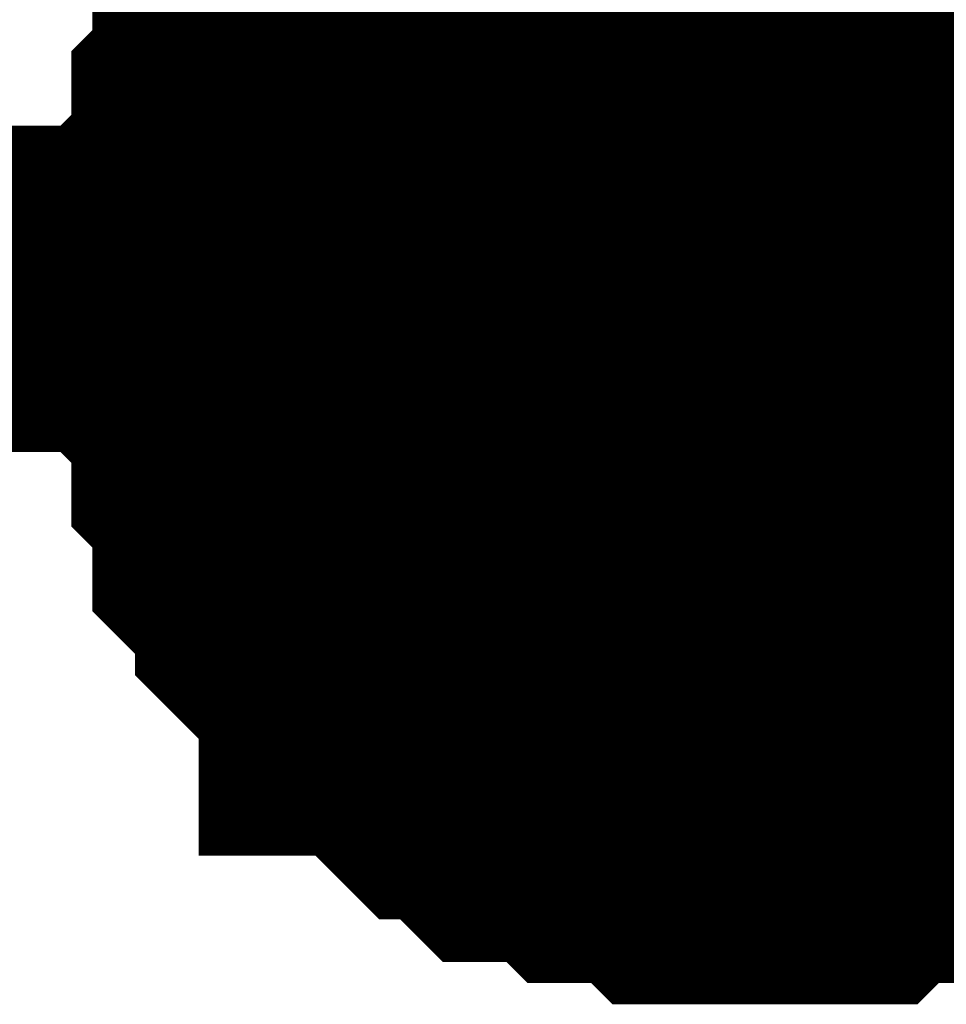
# Model space of a CAD drawing. Header units: inches. Extents: x 0 to 292, y 0 to 193.
# Tile 125 of 256: x 89.35 to 90.201, y 128.881 to 129.785. Entities that reach past the tile are written whole.
import ezdxf

# ---------------------------------------------------------------- set-up
doc = ezdxf.new("R2010")
doc.units = ezdxf.units.IN
doc.layers.add('Sheet', color=255, linetype='Continuous')

msp = doc.modelspace()

# ---------------------------------------------------------------- linework, layer by layer
at = {"layer": 'Sheet'}
for points in [[(39.16229, 149.51634, 0.29972, 0.29972, 0), (47.287, 149.51634, 0.29972, 0.29972, 0), (47.287, 129.53795, 0.29972, 0.29972, 0), (53.89198, 129.53795, 0.29972, 0.29972, 0), (74.4668, 129.53795, 0.29972, 0.29972, 0), (90.03429, 129.53795, 0.29972, 0.29972, 0), (138.95792, 129.53795, 0.29972, 0.29972, 0), (164.34522, 129.53795, 0.29972, 0.29972, 0), (184.90055, 129.53795, 0.29972, 0.29972, 0), (201.65655, 129.53795, 0.29972, 0.29972, 0), (223.24452, 129.53795, 0.29972, 0.29972, 0), (248.2811, 129.53795, 0.29972, 0.29972, 0), (264.88124, 129.53795, 0.29972, 0.29972, 0), (264.88124, 138.52335, 0.29972, 0.29972, 0)], [(90.03429, 135.36579, 0.29972, 0.29972, 0), (90.03429, 129.53795, 0.29972, 0.29972, 0)], [(89.52771, 129.53795, 0.29972, 0.29972, 0), (89.52771, 129.55744, 0.29972, 0.29972, 0), (89.52771, 129.59642, 0.29972, 0.29972, 0), (89.52771, 129.61591, 0.29972, 0.29972, 0), (89.5472, 129.6354, 0.29972, 0.29972, 0), (89.5472, 129.65489, 0.29972, 0.29972, 0), (89.5472, 129.69388, 0.29972, 0.29972, 0), (89.56668, 129.71337, 0.29972, 0.29972, 0), (89.56668, 129.73286, 0.29972, 0.29972, 0), (89.56668, 129.75235, 0.29972, 0.29972, 0), (89.58617, 129.77184, 0.29972, 0.29972, 0), (89.60565, 129.79133, 0.29972, 0.29972, 0), (89.60565, 129.81082, 0.29972, 0.29972, 0), (89.62513, 129.83032, 0.29972, 0.29972, 0), (89.64462, 129.84981, 0.29972, 0.29972, 0), (89.6641, 129.8693, 0.29972, 0.29972, 0), (89.6641, 129.88879, 0.29972, 0.29972, 0), (89.68358, 129.90828, 0.29972, 0.29972, 0), (89.70307, 129.92777, 0.29972, 0.29972, 0), (89.72255, 129.94726, 0.29972, 0.29972, 0)], [(89.52771, 129.53795, 0.29972, 0.29972, 0), (89.52771, 129.55744, 0.29972, 0.29972, 0), (89.52771, 129.59642, 0.29972, 0.29972, 0), (89.52771, 129.61591, 0.29972, 0.29972, 0), (89.5472, 129.6354, 0.29972, 0.29972, 0), (89.5472, 129.65489, 0.29972, 0.29972, 0), (89.5472, 129.69388, 0.29972, 0.29972, 0), (89.56668, 129.71337, 0.29972, 0.29972, 0), (89.56668, 129.73286, 0.29972, 0.29972, 0), (89.56668, 129.75235, 0.29972, 0.29972, 0), (89.58617, 129.77184, 0.29972, 0.29972, 0), (89.60565, 129.79133, 0.29972, 0.29972, 0), (89.60565, 129.81082, 0.29972, 0.29972, 0), (89.62513, 129.83032, 0.29972, 0.29972, 0), (89.64462, 129.84981, 0.29972, 0.29972, 0), (89.6641, 129.8693, 0.29972, 0.29972, 0), (89.6641, 129.88879, 0.29972, 0.29972, 0), (89.68358, 129.90828, 0.29972, 0.29972, 0), (89.70307, 129.92777, 0.29972, 0.29972, 0), (89.72255, 129.94726, 0.29972, 0.29972, 0)], [(89.52771, 129.53795, 0.29972, 0.29972, 0), (89.52771, 129.55744, 0.29972, 0.29972, 0), (89.52771, 129.59642, 0.29972, 0.29972, 0), (89.52771, 129.61591, 0.29972, 0.29972, 0), (89.5472, 129.6354, 0.29972, 0.29972, 0), (89.5472, 129.65489, 0.29972, 0.29972, 0), (89.5472, 129.69388, 0.29972, 0.29972, 0), (89.56668, 129.71337, 0.29972, 0.29972, 0), (89.56668, 129.73286, 0.29972, 0.29972, 0), (89.56668, 129.75235, 0.29972, 0.29972, 0), (89.58617, 129.77184, 0.29972, 0.29972, 0), (89.60565, 129.79133, 0.29972, 0.29972, 0), (89.60565, 129.81082, 0.29972, 0.29972, 0), (89.62513, 129.83032, 0.29972, 0.29972, 0), (89.64462, 129.84981, 0.29972, 0.29972, 0), (89.6641, 129.8693, 0.29972, 0.29972, 0), (89.6641, 129.88879, 0.29972, 0.29972, 0), (89.68358, 129.90828, 0.29972, 0.29972, 0), (89.70307, 129.92777, 0.29972, 0.29972, 0), (89.72255, 129.94726, 0.29972, 0.29972, 0)], [(89.52771, 129.53795, 0.29972, 0.29972, 0), (89.52771, 129.55744, 0.29972, 0.29972, 0), (89.52771, 129.59642, 0.29972, 0.29972, 0), (89.52771, 129.61591, 0.29972, 0.29972, 0), (89.5472, 129.6354, 0.29972, 0.29972, 0), (89.5472, 129.65489, 0.29972, 0.29972, 0), (89.5472, 129.69388, 0.29972, 0.29972, 0), (89.56668, 129.71337, 0.29972, 0.29972, 0), (89.56668, 129.73286, 0.29972, 0.29972, 0), (89.56668, 129.75235, 0.29972, 0.29972, 0), (89.58617, 129.77184, 0.29972, 0.29972, 0), (89.60565, 129.79133, 0.29972, 0.29972, 0), (89.60565, 129.81082, 0.29972, 0.29972, 0), (89.62513, 129.83032, 0.29972, 0.29972, 0), (89.64462, 129.84981, 0.29972, 0.29972, 0), (89.6641, 129.8693, 0.29972, 0.29972, 0), (89.6641, 129.88879, 0.29972, 0.29972, 0), (89.68358, 129.90828, 0.29972, 0.29972, 0), (89.70307, 129.92777, 0.29972, 0.29972, 0), (89.72255, 129.94726, 0.29972, 0.29972, 0)], [(90.32655, 129.94726, 0.29972, 0.29972, 0), (90.34603, 129.92777, 0.29972, 0.29972, 0), (90.36551, 129.90828, 0.29972, 0.29972, 0), (90.385, 129.88879, 0.29972, 0.29972, 0), (90.40448, 129.8693, 0.29972, 0.29972, 0), (90.42397, 129.84981, 0.29972, 0.29972, 0), (90.44345, 129.83032, 0.29972, 0.29972, 0), (90.44345, 129.81082, 0.29972, 0.29972, 0), (90.46293, 129.79133, 0.29972, 0.29972, 0), (90.48242, 129.77184, 0.29972, 0.29972, 0), (90.48242, 129.75235, 0.29972, 0.29972, 0), (90.5019, 129.73286, 0.29972, 0.29972, 0), (90.5019, 129.71337, 0.29972, 0.29972, 0), (90.52138, 129.69388, 0.29972, 0.29972, 0), (90.52138, 129.65489, 0.29972, 0.29972, 0), (90.52138, 129.6354, 0.29972, 0.29972, 0), (90.54087, 129.61591, 0.29972, 0.29972, 0), (90.54087, 129.59642, 0.29972, 0.29972, 0), (90.54087, 129.55744, 0.29972, 0.29972, 0), (90.54087, 129.53795, 0.29972, 0.29972, 0)], [(90.32655, 129.94726, 0.29972, 0.29972, 0), (90.34603, 129.92777, 0.29972, 0.29972, 0), (90.36551, 129.90828, 0.29972, 0.29972, 0), (90.385, 129.88879, 0.29972, 0.29972, 0), (90.40448, 129.8693, 0.29972, 0.29972, 0), (90.42397, 129.84981, 0.29972, 0.29972, 0), (90.44345, 129.83032, 0.29972, 0.29972, 0), (90.44345, 129.81082, 0.29972, 0.29972, 0), (90.46293, 129.79133, 0.29972, 0.29972, 0), (90.48242, 129.77184, 0.29972, 0.29972, 0), (90.48242, 129.75235, 0.29972, 0.29972, 0), (90.5019, 129.73286, 0.29972, 0.29972, 0), (90.5019, 129.71337, 0.29972, 0.29972, 0), (90.52138, 129.69388, 0.29972, 0.29972, 0), (90.52138, 129.65489, 0.29972, 0.29972, 0), (90.52138, 129.6354, 0.29972, 0.29972, 0), (90.54087, 129.61591, 0.29972, 0.29972, 0), (90.54087, 129.59642, 0.29972, 0.29972, 0), (90.54087, 129.55744, 0.29972, 0.29972, 0), (90.54087, 129.53795, 0.29972, 0.29972, 0)], [(90.32655, 129.94726, 0.29972, 0.29972, 0), (90.34603, 129.92777, 0.29972, 0.29972, 0), (90.36551, 129.90828, 0.29972, 0.29972, 0), (90.385, 129.88879, 0.29972, 0.29972, 0), (90.40448, 129.8693, 0.29972, 0.29972, 0), (90.42397, 129.84981, 0.29972, 0.29972, 0), (90.44345, 129.83032, 0.29972, 0.29972, 0), (90.44345, 129.81082, 0.29972, 0.29972, 0), (90.46293, 129.79133, 0.29972, 0.29972, 0), (90.48242, 129.77184, 0.29972, 0.29972, 0), (90.48242, 129.75235, 0.29972, 0.29972, 0), (90.5019, 129.73286, 0.29972, 0.29972, 0), (90.5019, 129.71337, 0.29972, 0.29972, 0), (90.52138, 129.69388, 0.29972, 0.29972, 0), (90.52138, 129.65489, 0.29972, 0.29972, 0), (90.52138, 129.6354, 0.29972, 0.29972, 0), (90.54087, 129.61591, 0.29972, 0.29972, 0), (90.54087, 129.59642, 0.29972, 0.29972, 0), (90.54087, 129.55744, 0.29972, 0.29972, 0), (90.54087, 129.53795, 0.29972, 0.29972, 0)], [(90.32655, 129.94726, 0.29972, 0.29972, 0), (90.34603, 129.92777, 0.29972, 0.29972, 0), (90.36551, 129.90828, 0.29972, 0.29972, 0), (90.385, 129.88879, 0.29972, 0.29972, 0), (90.40448, 129.8693, 0.29972, 0.29972, 0), (90.42397, 129.84981, 0.29972, 0.29972, 0), (90.44345, 129.83032, 0.29972, 0.29972, 0), (90.44345, 129.81082, 0.29972, 0.29972, 0), (90.46293, 129.79133, 0.29972, 0.29972, 0), (90.48242, 129.77184, 0.29972, 0.29972, 0), (90.48242, 129.75235, 0.29972, 0.29972, 0), (90.5019, 129.73286, 0.29972, 0.29972, 0), (90.5019, 129.71337, 0.29972, 0.29972, 0), (90.52138, 129.69388, 0.29972, 0.29972, 0), (90.52138, 129.65489, 0.29972, 0.29972, 0), (90.52138, 129.6354, 0.29972, 0.29972, 0), (90.54087, 129.61591, 0.29972, 0.29972, 0), (90.54087, 129.59642, 0.29972, 0.29972, 0), (90.54087, 129.55744, 0.29972, 0.29972, 0), (90.54087, 129.53795, 0.29972, 0.29972, 0)], [(89.52771, 129.53795, 0.09906, 0.09906, 0), (89.52771, 129.55744, 0.09906, 0.09906, 0), (89.52771, 129.59642, 0.09906, 0.09906, 0), (89.52771, 129.61591, 0.09906, 0.09906, 0), (89.5472, 129.6354, 0.09906, 0.09906, 0), (89.5472, 129.65489, 0.09906, 0.09906, 0), (89.5472, 129.69388, 0.09906, 0.09906, 0), (89.56668, 129.71337, 0.09906, 0.09906, 0), (89.56668, 129.73286, 0.09906, 0.09906, 0), (89.56668, 129.75235, 0.09906, 0.09906, 0), (89.58617, 129.77184, 0.09906, 0.09906, 0), (89.60565, 129.79133, 0.09906, 0.09906, 0), (89.60565, 129.81082, 0.09906, 0.09906, 0), (89.62513, 129.83032, 0.09906, 0.09906, 0), (89.64462, 129.84981, 0.09906, 0.09906, 0)], [(89.52771, 129.53795, 0.09906, 0.09906, 0), (89.52771, 129.55744, 0.09906, 0.09906, 0), (89.52771, 129.59642, 0.09906, 0.09906, 0), (89.52771, 129.61591, 0.09906, 0.09906, 0), (89.5472, 129.6354, 0.09906, 0.09906, 0), (89.5472, 129.65489, 0.09906, 0.09906, 0), (89.5472, 129.69388, 0.09906, 0.09906, 0), (89.56668, 129.71337, 0.09906, 0.09906, 0), (89.56668, 129.73286, 0.09906, 0.09906, 0), (89.56668, 129.75235, 0.09906, 0.09906, 0), (89.58617, 129.77184, 0.09906, 0.09906, 0), (89.60565, 129.79133, 0.09906, 0.09906, 0), (89.60565, 129.81082, 0.09906, 0.09906, 0), (89.62513, 129.83032, 0.09906, 0.09906, 0), (89.64462, 129.84981, 0.09906, 0.09906, 0)], [(89.52771, 129.53795, 0.09906, 0.09906, 0), (89.52771, 129.55744, 0.09906, 0.09906, 0), (89.52771, 129.59642, 0.09906, 0.09906, 0), (89.52771, 129.61591, 0.09906, 0.09906, 0), (89.5472, 129.6354, 0.09906, 0.09906, 0), (89.5472, 129.65489, 0.09906, 0.09906, 0), (89.5472, 129.69388, 0.09906, 0.09906, 0), (89.56668, 129.71337, 0.09906, 0.09906, 0), (89.56668, 129.73286, 0.09906, 0.09906, 0), (89.56668, 129.75235, 0.09906, 0.09906, 0), (89.58617, 129.77184, 0.09906, 0.09906, 0), (89.60565, 129.79133, 0.09906, 0.09906, 0), (89.60565, 129.81082, 0.09906, 0.09906, 0), (89.62513, 129.83032, 0.09906, 0.09906, 0), (89.64462, 129.84981, 0.09906, 0.09906, 0)], [(89.52771, 129.53795, 0.09906, 0.09906, 0), (89.52771, 129.55744, 0.09906, 0.09906, 0), (89.52771, 129.59642, 0.09906, 0.09906, 0), (89.52771, 129.61591, 0.09906, 0.09906, 0), (89.5472, 129.6354, 0.09906, 0.09906, 0), (89.5472, 129.65489, 0.09906, 0.09906, 0), (89.5472, 129.69388, 0.09906, 0.09906, 0), (89.56668, 129.71337, 0.09906, 0.09906, 0), (89.56668, 129.73286, 0.09906, 0.09906, 0), (89.56668, 129.75235, 0.09906, 0.09906, 0), (89.58617, 129.77184, 0.09906, 0.09906, 0), (89.60565, 129.79133, 0.09906, 0.09906, 0), (89.60565, 129.81082, 0.09906, 0.09906, 0), (89.62513, 129.83032, 0.09906, 0.09906, 0), (89.64462, 129.84981, 0.09906, 0.09906, 0)], [(90.03429, 129.03118, 0.29972, 0.29972, 0), (90.01481, 129.03118, 0.29972, 0.29972, 0), (89.97584, 129.03118, 0.29972, 0.29972, 0), (89.95636, 129.03118, 0.29972, 0.29972, 0), (89.93687, 129.05067, 0.29972, 0.29972, 0), (89.89791, 129.05067, 0.29972, 0.29972, 0), (89.87842, 129.05067, 0.29972, 0.29972, 0), (89.85894, 129.07016, 0.29972, 0.29972, 0), (89.83945, 129.07016, 0.29972, 0.29972, 0), (89.80049, 129.07016, 0.29972, 0.29972, 0), (89.781, 129.08965, 0.29972, 0.29972, 0), (89.76152, 129.10914, 0.29972, 0.29972, 0), (89.74204, 129.10914, 0.29972, 0.29972, 0), (89.72255, 129.12863, 0.29972, 0.29972, 0), (89.70307, 129.14813, 0.29972, 0.29972, 0), (89.68358, 129.16762, 0.29972, 0.29972, 0), (89.6641, 129.16762, 0.29972, 0.29972, 0), (89.6641, 129.18711, 0.29972, 0.29972, 0), (89.64462, 129.2066, 0.29972, 0.29972, 0), (89.62513, 129.22609, 0.29972, 0.29972, 0), (89.60565, 129.24558, 0.29972, 0.29972, 0), (89.60565, 129.26507, 0.29972, 0.29972, 0), (89.58617, 129.28456, 0.29972, 0.29972, 0), (89.56668, 129.30405, 0.29972, 0.29972, 0), (89.56668, 129.34304, 0.29972, 0.29972, 0), (89.56668, 129.36253, 0.29972, 0.29972, 0), (89.5472, 129.38202, 0.29972, 0.29972, 0), (89.5472, 129.40151, 0.29972, 0.29972, 0), (89.5472, 129.44049, 0.29972, 0.29972, 0), (89.52771, 129.45998, 0.29972, 0.29972, 0), (89.52771, 129.47947, 0.29972, 0.29972, 0), (89.52771, 129.51846, 0.29972, 0.29972, 0), (89.52771, 129.53795, 0.29972, 0.29972, 0)], [(89.52771, 129.53795, 0.29972, 0.29972, 0), (89.52771, 129.53795, 0.29972, 0.29972, 0)], [(90.03429, 129.03118, 0.29972, 0.29972, 0), (90.01481, 129.03118, 0.29972, 0.29972, 0), (89.97584, 129.03118, 0.29972, 0.29972, 0), (89.95636, 129.03118, 0.29972, 0.29972, 0), (89.93687, 129.05067, 0.29972, 0.29972, 0), (89.89791, 129.05067, 0.29972, 0.29972, 0), (89.87842, 129.05067, 0.29972, 0.29972, 0), (89.85894, 129.07016, 0.29972, 0.29972, 0), (89.83945, 129.07016, 0.29972, 0.29972, 0), (89.80049, 129.07016, 0.29972, 0.29972, 0), (89.781, 129.08965, 0.29972, 0.29972, 0), (89.76152, 129.10914, 0.29972, 0.29972, 0), (89.74204, 129.10914, 0.29972, 0.29972, 0), (89.72255, 129.12863, 0.29972, 0.29972, 0), (89.70307, 129.14813, 0.29972, 0.29972, 0), (89.68358, 129.16762, 0.29972, 0.29972, 0), (89.6641, 129.16762, 0.29972, 0.29972, 0), (89.6641, 129.18711, 0.29972, 0.29972, 0), (89.64462, 129.2066, 0.29972, 0.29972, 0), (89.62513, 129.22609, 0.29972, 0.29972, 0), (89.60565, 129.24558, 0.29972, 0.29972, 0), (89.60565, 129.26507, 0.29972, 0.29972, 0), (89.58617, 129.28456, 0.29972, 0.29972, 0), (89.56668, 129.30405, 0.29972, 0.29972, 0), (89.56668, 129.34304, 0.29972, 0.29972, 0), (89.56668, 129.36253, 0.29972, 0.29972, 0), (89.5472, 129.38202, 0.29972, 0.29972, 0), (89.5472, 129.40151, 0.29972, 0.29972, 0), (89.5472, 129.44049, 0.29972, 0.29972, 0), (89.52771, 129.45998, 0.29972, 0.29972, 0), (89.52771, 129.47947, 0.29972, 0.29972, 0), (89.52771, 129.51846, 0.29972, 0.29972, 0), (89.52771, 129.53795, 0.29972, 0.29972, 0)], [(89.52771, 129.53795, 0.29972, 0.29972, 0), (89.52771, 129.53795, 0.29972, 0.29972, 0)], [(90.03429, 129.03118, 0.29972, 0.29972, 0), (90.01481, 129.03118, 0.29972, 0.29972, 0), (89.97584, 129.03118, 0.29972, 0.29972, 0), (89.95636, 129.03118, 0.29972, 0.29972, 0), (89.93687, 129.05067, 0.29972, 0.29972, 0), (89.89791, 129.05067, 0.29972, 0.29972, 0), (89.87842, 129.05067, 0.29972, 0.29972, 0), (89.85894, 129.07016, 0.29972, 0.29972, 0), (89.83945, 129.07016, 0.29972, 0.29972, 0), (89.80049, 129.07016, 0.29972, 0.29972, 0), (89.781, 129.08965, 0.29972, 0.29972, 0), (89.76152, 129.10914, 0.29972, 0.29972, 0), (89.74204, 129.10914, 0.29972, 0.29972, 0), (89.72255, 129.12863, 0.29972, 0.29972, 0), (89.70307, 129.14813, 0.29972, 0.29972, 0), (89.68358, 129.16762, 0.29972, 0.29972, 0), (89.6641, 129.16762, 0.29972, 0.29972, 0), (89.6641, 129.18711, 0.29972, 0.29972, 0), (89.64462, 129.2066, 0.29972, 0.29972, 0), (89.62513, 129.22609, 0.29972, 0.29972, 0), (89.60565, 129.24558, 0.29972, 0.29972, 0), (89.60565, 129.26507, 0.29972, 0.29972, 0), (89.58617, 129.28456, 0.29972, 0.29972, 0), (89.56668, 129.30405, 0.29972, 0.29972, 0), (89.56668, 129.34304, 0.29972, 0.29972, 0), (89.56668, 129.36253, 0.29972, 0.29972, 0), (89.5472, 129.38202, 0.29972, 0.29972, 0), (89.5472, 129.40151, 0.29972, 0.29972, 0), (89.5472, 129.44049, 0.29972, 0.29972, 0), (89.52771, 129.45998, 0.29972, 0.29972, 0), (89.52771, 129.47947, 0.29972, 0.29972, 0), (89.52771, 129.51846, 0.29972, 0.29972, 0), (89.52771, 129.53795, 0.29972, 0.29972, 0)], [(89.52771, 129.53795, 0.29972, 0.29972, 0), (89.52771, 129.53795, 0.29972, 0.29972, 0)], [(90.03429, 129.03118, 0.29972, 0.29972, 0), (90.01481, 129.03118, 0.29972, 0.29972, 0), (89.97584, 129.03118, 0.29972, 0.29972, 0), (89.95636, 129.03118, 0.29972, 0.29972, 0), (89.93687, 129.05067, 0.29972, 0.29972, 0), (89.89791, 129.05067, 0.29972, 0.29972, 0), (89.87842, 129.05067, 0.29972, 0.29972, 0), (89.85894, 129.07016, 0.29972, 0.29972, 0), (89.83945, 129.07016, 0.29972, 0.29972, 0), (89.80049, 129.07016, 0.29972, 0.29972, 0), (89.781, 129.08965, 0.29972, 0.29972, 0), (89.76152, 129.10914, 0.29972, 0.29972, 0), (89.74204, 129.10914, 0.29972, 0.29972, 0), (89.72255, 129.12863, 0.29972, 0.29972, 0), (89.70307, 129.14813, 0.29972, 0.29972, 0), (89.68358, 129.16762, 0.29972, 0.29972, 0), (89.6641, 129.16762, 0.29972, 0.29972, 0), (89.6641, 129.18711, 0.29972, 0.29972, 0), (89.64462, 129.2066, 0.29972, 0.29972, 0), (89.62513, 129.22609, 0.29972, 0.29972, 0), (89.60565, 129.24558, 0.29972, 0.29972, 0), (89.60565, 129.26507, 0.29972, 0.29972, 0), (89.58617, 129.28456, 0.29972, 0.29972, 0), (89.56668, 129.30405, 0.29972, 0.29972, 0), (89.56668, 129.34304, 0.29972, 0.29972, 0), (89.56668, 129.36253, 0.29972, 0.29972, 0), (89.5472, 129.38202, 0.29972, 0.29972, 0), (89.5472, 129.40151, 0.29972, 0.29972, 0), (89.5472, 129.44049, 0.29972, 0.29972, 0), (89.52771, 129.45998, 0.29972, 0.29972, 0), (89.52771, 129.47947, 0.29972, 0.29972, 0), (89.52771, 129.51846, 0.29972, 0.29972, 0), (89.52771, 129.53795, 0.29972, 0.29972, 0)], [(89.52771, 129.53795, 0.29972, 0.29972, 0), (89.52771, 129.53795, 0.29972, 0.29972, 0)], [(90.03429, 129.03118, 0.09906, 0.09906, 0), (90.01481, 129.03118, 0.09906, 0.09906, 0), (89.97584, 129.03118, 0.09906, 0.09906, 0), (89.95636, 129.03118, 0.09906, 0.09906, 0), (89.93687, 129.05067, 0.09906, 0.09906, 0), (89.89791, 129.05067, 0.09906, 0.09906, 0), (89.87842, 129.05067, 0.09906, 0.09906, 0), (89.85894, 129.07016, 0.09906, 0.09906, 0), (89.83945, 129.07016, 0.09906, 0.09906, 0), (89.80049, 129.07016, 0.09906, 0.09906, 0), (89.781, 129.08965, 0.09906, 0.09906, 0), (89.76152, 129.10914, 0.09906, 0.09906, 0), (89.74204, 129.10914, 0.09906, 0.09906, 0), (89.72255, 129.12863, 0.09906, 0.09906, 0), (89.70307, 129.14813, 0.09906, 0.09906, 0), (89.68358, 129.16762, 0.09906, 0.09906, 0), (89.6641, 129.16762, 0.09906, 0.09906, 0), (89.6641, 129.18711, 0.09906, 0.09906, 0), (89.64462, 129.2066, 0.09906, 0.09906, 0), (89.62513, 129.22609, 0.09906, 0.09906, 0), (89.60565, 129.24558, 0.09906, 0.09906, 0), (89.60565, 129.26507, 0.09906, 0.09906, 0), (89.58617, 129.28456, 0.09906, 0.09906, 0), (89.56668, 129.30405, 0.09906, 0.09906, 0), (89.56668, 129.34304, 0.09906, 0.09906, 0), (89.56668, 129.36253, 0.09906, 0.09906, 0), (89.5472, 129.38202, 0.09906, 0.09906, 0), (89.5472, 129.40151, 0.09906, 0.09906, 0), (89.5472, 129.44049, 0.09906, 0.09906, 0), (89.52771, 129.45998, 0.09906, 0.09906, 0), (89.52771, 129.47947, 0.09906, 0.09906, 0), (89.52771, 129.51846, 0.09906, 0.09906, 0), (89.52771, 129.53795, 0.09906, 0.09906, 0)], [(89.52771, 129.53795, 0.09906, 0.09906, 0), (89.52771, 129.53795, 0.09906, 0.09906, 0)], [(90.03429, 129.03118, 0.09906, 0.09906, 0), (90.01481, 129.03118, 0.09906, 0.09906, 0), (89.97584, 129.03118, 0.09906, 0.09906, 0), (89.95636, 129.03118, 0.09906, 0.09906, 0), (89.93687, 129.05067, 0.09906, 0.09906, 0), (89.89791, 129.05067, 0.09906, 0.09906, 0), (89.87842, 129.05067, 0.09906, 0.09906, 0), (89.85894, 129.07016, 0.09906, 0.09906, 0), (89.83945, 129.07016, 0.09906, 0.09906, 0), (89.80049, 129.07016, 0.09906, 0.09906, 0), (89.781, 129.08965, 0.09906, 0.09906, 0), (89.76152, 129.10914, 0.09906, 0.09906, 0), (89.74204, 129.10914, 0.09906, 0.09906, 0), (89.72255, 129.12863, 0.09906, 0.09906, 0), (89.70307, 129.14813, 0.09906, 0.09906, 0), (89.68358, 129.16762, 0.09906, 0.09906, 0), (89.6641, 129.16762, 0.09906, 0.09906, 0), (89.6641, 129.18711, 0.09906, 0.09906, 0), (89.64462, 129.2066, 0.09906, 0.09906, 0), (89.62513, 129.22609, 0.09906, 0.09906, 0), (89.60565, 129.24558, 0.09906, 0.09906, 0), (89.60565, 129.26507, 0.09906, 0.09906, 0), (89.58617, 129.28456, 0.09906, 0.09906, 0), (89.56668, 129.30405, 0.09906, 0.09906, 0), (89.56668, 129.34304, 0.09906, 0.09906, 0), (89.56668, 129.36253, 0.09906, 0.09906, 0), (89.5472, 129.38202, 0.09906, 0.09906, 0), (89.5472, 129.40151, 0.09906, 0.09906, 0), (89.5472, 129.44049, 0.09906, 0.09906, 0), (89.52771, 129.45998, 0.09906, 0.09906, 0), (89.52771, 129.47947, 0.09906, 0.09906, 0), (89.52771, 129.51846, 0.09906, 0.09906, 0), (89.52771, 129.53795, 0.09906, 0.09906, 0)], [(89.52771, 129.53795, 0.09906, 0.09906, 0), (89.52771, 129.53795, 0.09906, 0.09906, 0)], [(90.03429, 129.03118, 0.09906, 0.09906, 0), (90.01481, 129.03118, 0.09906, 0.09906, 0), (89.97584, 129.03118, 0.09906, 0.09906, 0), (89.95636, 129.03118, 0.09906, 0.09906, 0), (89.93687, 129.05067, 0.09906, 0.09906, 0), (89.89791, 129.05067, 0.09906, 0.09906, 0), (89.87842, 129.05067, 0.09906, 0.09906, 0), (89.85894, 129.07016, 0.09906, 0.09906, 0), (89.83945, 129.07016, 0.09906, 0.09906, 0), (89.80049, 129.07016, 0.09906, 0.09906, 0), (89.781, 129.08965, 0.09906, 0.09906, 0), (89.76152, 129.10914, 0.09906, 0.09906, 0), (89.74204, 129.10914, 0.09906, 0.09906, 0), (89.72255, 129.12863, 0.09906, 0.09906, 0), (89.70307, 129.14813, 0.09906, 0.09906, 0), (89.68358, 129.16762, 0.09906, 0.09906, 0), (89.6641, 129.16762, 0.09906, 0.09906, 0), (89.6641, 129.18711, 0.09906, 0.09906, 0), (89.64462, 129.2066, 0.09906, 0.09906, 0), (89.62513, 129.22609, 0.09906, 0.09906, 0), (89.60565, 129.24558, 0.09906, 0.09906, 0), (89.60565, 129.26507, 0.09906, 0.09906, 0), (89.58617, 129.28456, 0.09906, 0.09906, 0), (89.56668, 129.30405, 0.09906, 0.09906, 0), (89.56668, 129.34304, 0.09906, 0.09906, 0), (89.56668, 129.36253, 0.09906, 0.09906, 0), (89.5472, 129.38202, 0.09906, 0.09906, 0), (89.5472, 129.40151, 0.09906, 0.09906, 0), (89.5472, 129.44049, 0.09906, 0.09906, 0), (89.52771, 129.45998, 0.09906, 0.09906, 0), (89.52771, 129.47947, 0.09906, 0.09906, 0), (89.52771, 129.51846, 0.09906, 0.09906, 0), (89.52771, 129.53795, 0.09906, 0.09906, 0)], [(89.52771, 129.53795, 0.09906, 0.09906, 0), (89.52771, 129.53795, 0.09906, 0.09906, 0)], [(90.03429, 129.03118, 0.09906, 0.09906, 0), (90.01481, 129.03118, 0.09906, 0.09906, 0), (89.97584, 129.03118, 0.09906, 0.09906, 0), (89.95636, 129.03118, 0.09906, 0.09906, 0), (89.93687, 129.05067, 0.09906, 0.09906, 0), (89.89791, 129.05067, 0.09906, 0.09906, 0), (89.87842, 129.05067, 0.09906, 0.09906, 0), (89.85894, 129.07016, 0.09906, 0.09906, 0), (89.83945, 129.07016, 0.09906, 0.09906, 0), (89.80049, 129.07016, 0.09906, 0.09906, 0), (89.781, 129.08965, 0.09906, 0.09906, 0), (89.76152, 129.10914, 0.09906, 0.09906, 0), (89.74204, 129.10914, 0.09906, 0.09906, 0), (89.72255, 129.12863, 0.09906, 0.09906, 0), (89.70307, 129.14813, 0.09906, 0.09906, 0), (89.68358, 129.16762, 0.09906, 0.09906, 0), (89.6641, 129.16762, 0.09906, 0.09906, 0), (89.6641, 129.18711, 0.09906, 0.09906, 0), (89.64462, 129.2066, 0.09906, 0.09906, 0), (89.62513, 129.22609, 0.09906, 0.09906, 0), (89.60565, 129.24558, 0.09906, 0.09906, 0), (89.60565, 129.26507, 0.09906, 0.09906, 0), (89.58617, 129.28456, 0.09906, 0.09906, 0), (89.56668, 129.30405, 0.09906, 0.09906, 0), (89.56668, 129.34304, 0.09906, 0.09906, 0), (89.56668, 129.36253, 0.09906, 0.09906, 0), (89.5472, 129.38202, 0.09906, 0.09906, 0), (89.5472, 129.40151, 0.09906, 0.09906, 0), (89.5472, 129.44049, 0.09906, 0.09906, 0), (89.52771, 129.45998, 0.09906, 0.09906, 0), (89.52771, 129.47947, 0.09906, 0.09906, 0), (89.52771, 129.51846, 0.09906, 0.09906, 0), (89.52771, 129.53795, 0.09906, 0.09906, 0)], [(89.52771, 129.53795, 0.09906, 0.09906, 0), (89.52771, 129.53795, 0.09906, 0.09906, 0)], [(90.36551, 129.16762, 0.29972, 0.29972, 0), (90.34603, 129.14813, 0.29972, 0.29972, 0), (90.32655, 129.12863, 0.29972, 0.29972, 0), (90.30706, 129.10914, 0.29972, 0.29972, 0), (90.28758, 129.10914, 0.29972, 0.29972, 0), (90.2681, 129.08965, 0.29972, 0.29972, 0), (90.24861, 129.07016, 0.29972, 0.29972, 0), (90.22913, 129.07016, 0.29972, 0.29972, 0), (90.20965, 129.07016, 0.29972, 0.29972, 0), (90.19016, 129.05067, 0.29972, 0.29972, 0), (90.15119, 129.05067, 0.29972, 0.29972, 0), (90.13171, 129.05067, 0.29972, 0.29972, 0), (90.11223, 129.03118, 0.29972, 0.29972, 0), (90.09274, 129.03118, 0.29972, 0.29972, 0), (90.05378, 129.03118, 0.29972, 0.29972, 0), (90.03429, 129.03118, 0.29972, 0.29972, 0)], [(90.36551, 129.16762, 0.29972, 0.29972, 0), (90.34603, 129.14813, 0.29972, 0.29972, 0), (90.32655, 129.12863, 0.29972, 0.29972, 0), (90.30706, 129.10914, 0.29972, 0.29972, 0), (90.28758, 129.10914, 0.29972, 0.29972, 0), (90.2681, 129.08965, 0.29972, 0.29972, 0), (90.24861, 129.07016, 0.29972, 0.29972, 0), (90.22913, 129.07016, 0.29972, 0.29972, 0), (90.20965, 129.07016, 0.29972, 0.29972, 0), (90.19016, 129.05067, 0.29972, 0.29972, 0), (90.15119, 129.05067, 0.29972, 0.29972, 0), (90.13171, 129.05067, 0.29972, 0.29972, 0), (90.11223, 129.03118, 0.29972, 0.29972, 0), (90.09274, 129.03118, 0.29972, 0.29972, 0), (90.05378, 129.03118, 0.29972, 0.29972, 0), (90.03429, 129.03118, 0.29972, 0.29972, 0)], [(90.36551, 129.16762, 0.29972, 0.29972, 0), (90.34603, 129.14813, 0.29972, 0.29972, 0), (90.32655, 129.12863, 0.29972, 0.29972, 0), (90.30706, 129.10914, 0.29972, 0.29972, 0), (90.28758, 129.10914, 0.29972, 0.29972, 0), (90.2681, 129.08965, 0.29972, 0.29972, 0), (90.24861, 129.07016, 0.29972, 0.29972, 0), (90.22913, 129.07016, 0.29972, 0.29972, 0), (90.20965, 129.07016, 0.29972, 0.29972, 0), (90.19016, 129.05067, 0.29972, 0.29972, 0), (90.15119, 129.05067, 0.29972, 0.29972, 0), (90.13171, 129.05067, 0.29972, 0.29972, 0), (90.11223, 129.03118, 0.29972, 0.29972, 0), (90.09274, 129.03118, 0.29972, 0.29972, 0), (90.05378, 129.03118, 0.29972, 0.29972, 0), (90.03429, 129.03118, 0.29972, 0.29972, 0)], [(90.36551, 129.16762, 0.29972, 0.29972, 0), (90.34603, 129.14813, 0.29972, 0.29972, 0), (90.32655, 129.12863, 0.29972, 0.29972, 0), (90.30706, 129.10914, 0.29972, 0.29972, 0), (90.28758, 129.10914, 0.29972, 0.29972, 0), (90.2681, 129.08965, 0.29972, 0.29972, 0), (90.24861, 129.07016, 0.29972, 0.29972, 0), (90.22913, 129.07016, 0.29972, 0.29972, 0), (90.20965, 129.07016, 0.29972, 0.29972, 0), (90.19016, 129.05067, 0.29972, 0.29972, 0), (90.15119, 129.05067, 0.29972, 0.29972, 0), (90.13171, 129.05067, 0.29972, 0.29972, 0), (90.11223, 129.03118, 0.29972, 0.29972, 0), (90.09274, 129.03118, 0.29972, 0.29972, 0), (90.05378, 129.03118, 0.29972, 0.29972, 0), (90.03429, 129.03118, 0.29972, 0.29972, 0)], [(90.2681, 129.08965, 0.09906, 0.09906, 0), (90.24861, 129.07016, 0.09906, 0.09906, 0), (90.22913, 129.07016, 0.09906, 0.09906, 0), (90.20965, 129.07016, 0.09906, 0.09906, 0), (90.19016, 129.05067, 0.09906, 0.09906, 0), (90.15119, 129.05067, 0.09906, 0.09906, 0), (90.13171, 129.05067, 0.09906, 0.09906, 0), (90.11223, 129.03118, 0.09906, 0.09906, 0), (90.09274, 129.03118, 0.09906, 0.09906, 0), (90.05378, 129.03118, 0.09906, 0.09906, 0), (90.03429, 129.03118, 0.09906, 0.09906, 0)], [(90.2681, 129.08965, 0.09906, 0.09906, 0), (90.24861, 129.07016, 0.09906, 0.09906, 0), (90.22913, 129.07016, 0.09906, 0.09906, 0), (90.20965, 129.07016, 0.09906, 0.09906, 0), (90.19016, 129.05067, 0.09906, 0.09906, 0), (90.15119, 129.05067, 0.09906, 0.09906, 0), (90.13171, 129.05067, 0.09906, 0.09906, 0), (90.11223, 129.03118, 0.09906, 0.09906, 0), (90.09274, 129.03118, 0.09906, 0.09906, 0), (90.05378, 129.03118, 0.09906, 0.09906, 0), (90.03429, 129.03118, 0.09906, 0.09906, 0)], [(90.2681, 129.08965, 0.09906, 0.09906, 0), (90.24861, 129.07016, 0.09906, 0.09906, 0), (90.22913, 129.07016, 0.09906, 0.09906, 0), (90.20965, 129.07016, 0.09906, 0.09906, 0), (90.19016, 129.05067, 0.09906, 0.09906, 0), (90.15119, 129.05067, 0.09906, 0.09906, 0), (90.13171, 129.05067, 0.09906, 0.09906, 0), (90.11223, 129.03118, 0.09906, 0.09906, 0), (90.09274, 129.03118, 0.09906, 0.09906, 0), (90.05378, 129.03118, 0.09906, 0.09906, 0), (90.03429, 129.03118, 0.09906, 0.09906, 0)], [(90.2681, 129.08965, 0.09906, 0.09906, 0), (90.24861, 129.07016, 0.09906, 0.09906, 0), (90.22913, 129.07016, 0.09906, 0.09906, 0), (90.20965, 129.07016, 0.09906, 0.09906, 0), (90.19016, 129.05067, 0.09906, 0.09906, 0), (90.15119, 129.05067, 0.09906, 0.09906, 0), (90.13171, 129.05067, 0.09906, 0.09906, 0), (90.11223, 129.03118, 0.09906, 0.09906, 0), (90.09274, 129.03118, 0.09906, 0.09906, 0), (90.05378, 129.03118, 0.09906, 0.09906, 0), (90.03429, 129.03118, 0.09906, 0.09906, 0)]]:
    msp.add_lwpolyline(points, format="xyseb", dxfattribs=at)
msp.add_lwpolyline([(89.74399, 129.54, 0.508, 0.508, 1), (90.25199, 129.54, 0.508, 0.508, 1)], format="xyseb", close=True, dxfattribs=at)

doc.saveas('drawing.dxf')
